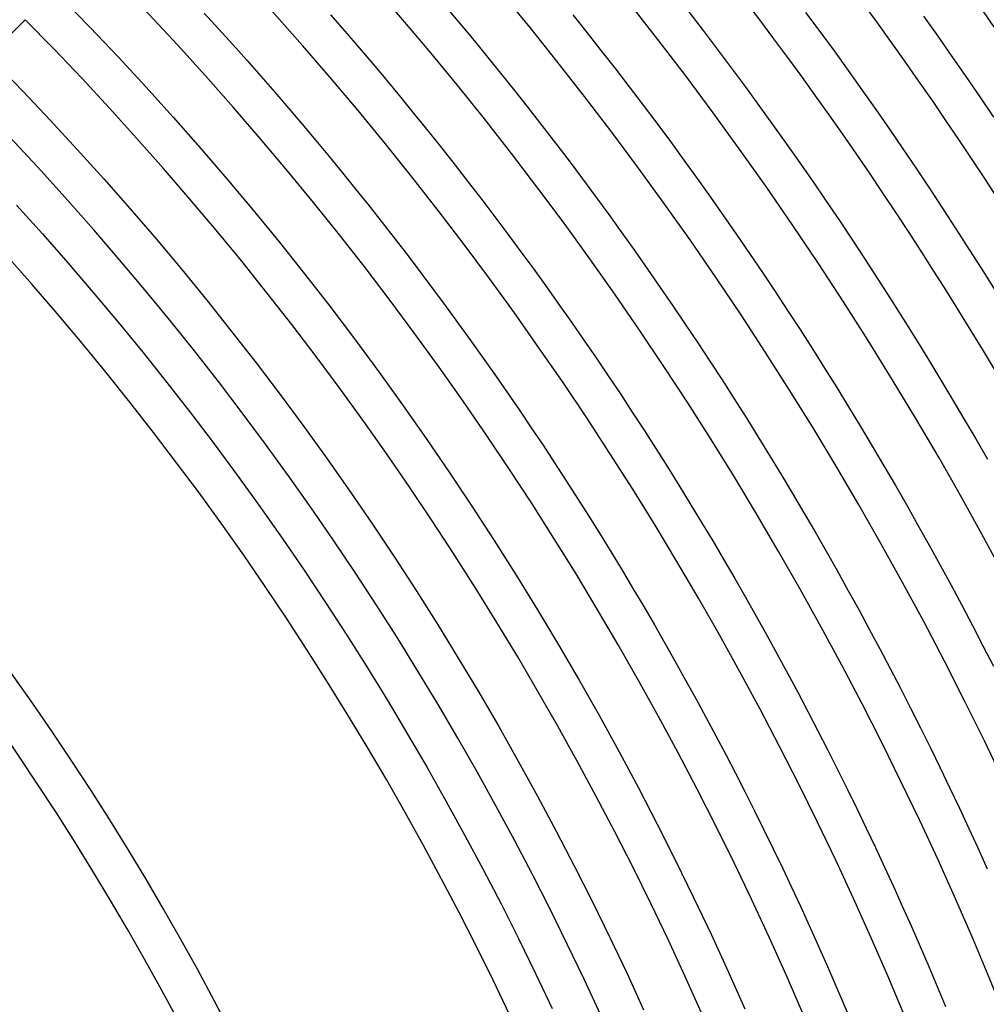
# Model space of a CAD drawing. Header units: millimetres. Extents: x -535 to 535, y -535 to 535.
# Tile 86 of 106: x 229 to 323, y 132 to 227. Entities that reach past the tile are written whole.
import ezdxf

# ---------------------------------------------------------------- set-up
doc = ezdxf.new("R2010")
doc.units = ezdxf.units.MM
doc.layers.add('THICK', color=7, linetype='Continuous')

msp = doc.modelspace()

# ---------------------------------------------------------------- linework, layer by layer
at = {"layer": 'THICK'}
for p, q in [((233.318, 229.111), (236.08, 226.264)), ((270.407, 228.465), (271.796, 226.811)), ((247.167, 227.606), (248.551, 226.094)), ((259.414, 227.441), (260.796, 225.855)), ((282.915, 227.438), (284.297, 225.708)), ((294.146, 227.732), (295.53, 225.934)), ((305.48, 227.69), (306.864, 225.822)), ((316.909, 227.307), (318.29, 225.37)), ((226.27, 223.441), (229.805, 226.977)), ((236.08, 226.264), (238.807, 223.384)), ((271.796, 226.811), (273.174, 225.149)), ((248.551, 226.094), (249.925, 224.574)), ((260.796, 225.855), (262.169, 224.26)), ((284.297, 225.708), (285.669, 223.969)), ((295.53, 225.934), (296.903, 224.127)), ((306.864, 225.822), (308.235, 223.946)), ((318.29, 225.37), (319.659, 223.424)), ((249.925, 224.574), (251.29, 223.045)), ((273.174, 225.149), (274.543, 223.478)), ((262.169, 224.26), (263.532, 222.656)), ((274.543, 223.478), (275.901, 221.799)), ((285.669, 223.969), (287.03, 222.223)), ((296.903, 224.127), (298.264, 222.312)), ((308.235, 223.946), (309.596, 222.062)), ((319.659, 223.424), (321.016, 221.47)), ((226.896, 222.805), (229.582, 220.037)), ((238.807, 223.384), (241.499, 220.471)), ((251.29, 223.045), (252.646, 221.508)), ((263.532, 222.656), (264.886, 221.044)), ((252.646, 221.508), (253.993, 219.963)), ((275.901, 221.799), (277.249, 220.112)), ((287.03, 222.223), (288.38, 220.468)), ((298.264, 222.312), (299.615, 220.488)), ((309.596, 222.062), (310.945, 220.169)), ((264.886, 221.044), (266.229, 219.424)), ((321.016, 221.47), (322.361, 219.508)), ((229.582, 220.037), (232.234, 217.236)), ((241.499, 220.471), (244.155, 217.525)), ((253.993, 219.963), (255.33, 218.409)), ((277.249, 220.112), (278.586, 218.417)), ((288.38, 220.468), (289.719, 218.704)), ((299.615, 220.488), (300.954, 218.656)), ((310.945, 220.169), (312.282, 218.268)), ((266.229, 219.424), (267.563, 217.796)), ((289.719, 218.704), (291.048, 216.933)), ((300.954, 218.656), (302.283, 216.816)), ((322.361, 219.508), (323.694, 217.537)), ((255.33, 218.409), (256.658, 216.848)), ((267.563, 217.796), (268.886, 216.16)), ((278.586, 218.417), (279.913, 216.713)), ((312.282, 218.268), (313.608, 216.359)), ((232.234, 217.236), (234.852, 214.403)), ((244.155, 217.525), (246.776, 214.548)), ((256.658, 216.848), (257.976, 215.278)), ((279.913, 216.713), (281.23, 215.002)), ((291.048, 216.933), (292.366, 215.154)), ((302.283, 216.816), (303.6, 214.968)), ((268.886, 216.16), (270.2, 214.516)), ((313.608, 216.359), (314.922, 214.442)), ((257.976, 215.278), (259.284, 213.7)), ((281.23, 215.002), (282.536, 213.282)), ((292.366, 215.154), (293.673, 213.366)), ((303.6, 214.968), (304.905, 213.112)), ((234.852, 214.403), (237.435, 211.538)), ((246.776, 214.548), (249.36, 211.539)), ((270.2, 214.516), (271.503, 212.864)), ((314.922, 214.442), (316.224, 212.517)), ((259.284, 213.7), (260.583, 212.115)), ((282.536, 213.282), (283.832, 211.554)), ((293.673, 213.366), (294.969, 211.571)), ((304.905, 213.112), (306.2, 211.248)), ((260.583, 212.115), (261.872, 210.521)), ((271.503, 212.864), (272.797, 211.203)), ((316.224, 212.517), (317.514, 210.584)), ((237.435, 211.538), (239.984, 208.643)), ((249.36, 211.539), (251.907, 208.499)), ((272.797, 211.203), (274.08, 209.535)), ((283.832, 211.554), (285.117, 209.819)), ((294.969, 211.571), (296.254, 209.767)), ((306.2, 211.248), (307.483, 209.376)), ((261.872, 210.521), (263.151, 208.92)), ((317.514, 210.584), (318.793, 208.643)), ((274.08, 209.535), (275.353, 207.86)), ((285.117, 209.819), (286.392, 208.076)), ((296.254, 209.767), (297.529, 207.956)), ((307.483, 209.376), (308.754, 207.497)), ((228.944, 209.009), (231.462, 206.217)), ((239.984, 208.643), (242.497, 205.717)), ((251.907, 208.499), (254.418, 205.428)), ((263.151, 208.92), (264.421, 207.311)), ((318.793, 208.643), (320.06, 206.695)), ((264.421, 207.311), (265.68, 205.694)), ((275.353, 207.86), (276.616, 206.176)), ((286.392, 208.076), (287.656, 206.325)), ((297.529, 207.956), (298.792, 206.137)), ((308.754, 207.497), (310.014, 205.61)), ((231.462, 206.217), (233.946, 203.394)), ((287.656, 206.325), (288.909, 204.566)), ((320.06, 206.695), (321.315, 204.738)), ((242.497, 205.717), (244.974, 202.76)), ((254.418, 205.428), (256.891, 202.327)), ((265.68, 205.694), (266.93, 204.069)), ((276.616, 206.176), (277.869, 204.485)), ((298.792, 206.137), (300.043, 204.311)), ((310.014, 205.61), (311.263, 203.715)), ((277.869, 204.485), (279.111, 202.786)), ((288.909, 204.566), (290.152, 202.8)), ((300.043, 204.311), (301.284, 202.477)), ((321.315, 204.738), (322.558, 202.775)), ((233.946, 203.394), (236.396, 200.541)), ((266.93, 204.069), (268.17, 202.437)), ((311.263, 203.715), (312.499, 201.812)), ((244.974, 202.76), (247.415, 199.774)), ((268.17, 202.437), (269.4, 200.797)), ((279.111, 202.786), (280.343, 201.08)), ((290.152, 202.8), (291.383, 201.027)), ((301.284, 202.477), (302.514, 200.635)), ((322.558, 202.775), (323.789, 200.803)), ((256.891, 202.327), (259.326, 199.196)), ((312.499, 201.812), (313.725, 199.902)), ((236.396, 200.541), (238.811, 197.659)), ((269.4, 200.797), (270.62, 199.15)), ((280.343, 201.08), (281.564, 199.366)), ((291.383, 201.027), (292.604, 199.245)), ((302.514, 200.635), (303.732, 198.786)), ((247.415, 199.774), (249.82, 196.758)), ((313.725, 199.902), (314.938, 197.985)), ((259.326, 199.196), (261.723, 196.036)), ((270.62, 199.15), (271.83, 197.496)), ((281.564, 199.366), (282.775, 197.644)), ((292.604, 199.245), (293.814, 197.457)), ((303.732, 198.786), (304.939, 196.93)), ((238.811, 197.659), (241.191, 194.748)), ((282.775, 197.644), (283.975, 195.916)), ((314.938, 197.985), (316.14, 196.06)), ((249.82, 196.758), (252.188, 193.714)), ((271.83, 197.496), (273.029, 195.834)), ((293.814, 197.457), (295.013, 195.661)), ((304.939, 196.93), (306.135, 195.066)), ((261.723, 196.036), (264.082, 192.847)), ((273.029, 195.834), (274.219, 194.165)), ((283.975, 195.916), (285.165, 194.18)), ((316.14, 196.06), (317.33, 194.128)), ((295.013, 195.661), (296.201, 193.857)), ((306.135, 195.066), (307.319, 193.195)), ((241.191, 194.748), (243.536, 191.808)), ((274.219, 194.165), (275.398, 192.488)), ((285.165, 194.18), (286.344, 192.437)), ((296.201, 193.857), (297.378, 192.047)), ((317.33, 194.128), (318.509, 192.188)), ((252.188, 193.714), (254.52, 190.64)), ((264.082, 192.847), (266.401, 189.63)), ((307.319, 193.195), (308.492, 191.316)), ((275.398, 192.488), (276.567, 190.805)), ((286.344, 192.437), (287.513, 190.686)), ((297.378, 192.047), (298.544, 190.229)), ((318.509, 192.188), (319.675, 190.242)), ((243.536, 191.808), (245.844, 188.84)), ((308.492, 191.316), (309.653, 189.431)), ((254.52, 190.64), (256.813, 187.539)), ((276.567, 190.805), (277.726, 189.114)), ((287.513, 190.686), (288.671, 188.929)), ((298.544, 190.229), (299.699, 188.405)), ((319.675, 190.242), (320.83, 188.288)), ((266.401, 189.63), (268.682, 186.384)), ((277.726, 189.114), (278.875, 187.417)), ((309.653, 189.431), (310.803, 187.538)), ((245.844, 188.84), (248.117, 185.844)), ((288.671, 188.929), (289.818, 187.164)), ((299.699, 188.405), (300.843, 186.573)), ((320.83, 188.288), (321.972, 186.327)), ((256.813, 187.539), (259.069, 184.41)), ((278.875, 187.417), (280.013, 185.712)), ((289.818, 187.164), (290.954, 185.393)), ((310.803, 187.538), (311.941, 185.639)), ((268.682, 186.384), (270.923, 183.112)), ((300.843, 186.573), (301.976, 184.734)), ((321.972, 186.327), (323.103, 184.36)), ((248.117, 185.844), (250.352, 182.821)), ((280.013, 185.712), (281.14, 184)), ((290.954, 185.393), (292.08, 183.615)), ((311.941, 185.639), (313.068, 183.733)), ((259.069, 184.41), (261.287, 181.255)), ((301.976, 184.734), (303.097, 182.889)), ((281.14, 184), (282.258, 182.282)), ((292.08, 183.615), (293.194, 181.83)), ((313.068, 183.733), (314.183, 181.82)), ((250.352, 182.821), (252.552, 179.771)), ((270.923, 183.112), (273.124, 179.812)), ((303.097, 182.889), (304.207, 181.036)), ((282.258, 182.282), (283.364, 180.557)), ((293.194, 181.83), (294.298, 180.038)), ((314.183, 181.82), (315.286, 179.9)), ((261.287, 181.255), (263.466, 178.072)), ((283.364, 180.557), (284.46, 178.825)), ((304.207, 181.036), (305.306, 179.177)), ((252.552, 179.771), (254.714, 176.695)), ((273.124, 179.812), (275.285, 176.486)), ((294.298, 180.038), (295.391, 178.239)), ((315.286, 179.9), (316.377, 177.973)), ((284.46, 178.825), (285.546, 177.086)), ((305.306, 179.177), (306.393, 177.312)), ((263.466, 178.072), (265.607, 174.863)), ((295.391, 178.239), (296.473, 176.434)), ((316.377, 177.973), (317.457, 176.04)), ((254.714, 176.695), (256.838, 173.592)), ((285.546, 177.086), (286.621, 175.341)), ((306.393, 177.312), (307.469, 175.439)), ((275.285, 176.486), (277.405, 173.134)), ((296.473, 176.434), (297.544, 174.622)), ((317.457, 176.04), (318.525, 174.1)), ((265.607, 174.863), (267.708, 171.629)), ((286.621, 175.341), (287.685, 173.589)), ((307.469, 175.439), (308.533, 173.56)), ((297.544, 174.622), (298.603, 172.804)), ((318.525, 174.1), (319.581, 172.154)), ((256.838, 173.592), (258.925, 170.464)), ((277.405, 173.134), (279.485, 169.757)), ((287.685, 173.589), (288.739, 171.831)), ((298.603, 172.804), (299.652, 170.979)), ((308.533, 173.56), (309.586, 171.675)), ((319.581, 172.154), (320.625, 170.201)), ((267.708, 171.629), (269.77, 168.369)), ((288.739, 171.831), (289.782, 170.067)), ((299.652, 170.979), (300.689, 169.148)), ((309.586, 171.675), (310.628, 169.783)), ((258.925, 170.464), (260.973, 167.311)), ((289.782, 170.067), (290.814, 168.296)), ((320.625, 170.201), (321.658, 168.242)), ((279.485, 169.757), (281.523, 166.354)), ((300.689, 169.148), (301.715, 167.31)), ((310.628, 169.783), (311.658, 167.885)), ((269.77, 168.369), (271.792, 165.084)), ((290.814, 168.296), (291.835, 166.519)), ((321.658, 168.242), (322.678, 166.277)), ((260.973, 167.311), (262.983, 164.133)), ((301.715, 167.31), (302.73, 165.467)), ((311.658, 167.885), (312.676, 165.981)), ((281.523, 166.354), (283.52, 162.927)), ((291.835, 166.519), (292.845, 164.735)), ((322.678, 166.277), (323.686, 164.305)), ((302.73, 165.467), (303.734, 163.617)), ((312.676, 165.981), (313.683, 164.071)), ((271.792, 165.084), (273.775, 161.776)), ((292.845, 164.735), (293.845, 162.946)), ((262.983, 164.133), (264.955, 160.931)), ((303.734, 163.617), (304.727, 161.761)), ((313.683, 164.071), (314.678, 162.154)), ((283.52, 162.927), (285.476, 159.476)), ((293.845, 162.946), (294.833, 161.15)), ((273.775, 161.776), (275.717, 158.443)), ((304.727, 161.761), (305.708, 159.899)), ((314.678, 162.154), (315.661, 160.231)), ((264.955, 160.931), (266.887, 157.706)), ((294.833, 161.15), (295.811, 159.349)), ((285.476, 159.476), (287.389, 156.002)), ((305.708, 159.899), (306.677, 158.031)), ((315.661, 160.231), (316.633, 158.303)), ((295.811, 159.349), (296.777, 157.541)), ((266.887, 157.706), (268.781, 154.457)), ((275.717, 158.443), (277.618, 155.087)), ((296.777, 157.541), (297.733, 155.728)), ((306.677, 158.031), (307.636, 156.158)), ((316.633, 158.303), (317.592, 156.368)), ((287.389, 156.002), (289.26, 152.505)), ((297.733, 155.728), (298.677, 153.909)), ((307.636, 156.158), (308.583, 154.278)), ((317.592, 156.368), (318.54, 154.428)), ((277.618, 155.087), (279.479, 151.708)), ((268.781, 154.457), (270.634, 151.185)), ((298.677, 153.909), (299.61, 152.084)), ((308.583, 154.278), (309.518, 152.393)), ((318.54, 154.428), (319.476, 152.482)), ((289.26, 152.505), (291.089, 148.985)), ((299.61, 152.084), (300.533, 150.254)), ((309.518, 152.393), (310.442, 150.502)), ((319.476, 152.482), (320.401, 150.53)), ((270.634, 151.185), (272.448, 147.892)), ((279.479, 151.708), (281.299, 148.307)), ((300.533, 150.254), (301.444, 148.417)), ((310.442, 150.502), (311.354, 148.605)), ((320.401, 150.53), (321.313, 148.573)), ((291.089, 148.985), (292.874, 145.443)), ((281.299, 148.307), (283.077, 144.884)), ((301.444, 148.417), (302.343, 146.576)), ((311.354, 148.605), (312.255, 146.703)), ((321.313, 148.573), (322.213, 146.61)), ((272.448, 147.892), (274.222, 144.576)), ((302.343, 146.576), (303.232, 144.729)), ((312.255, 146.703), (313.144, 144.796)), ((322.213, 146.61), (323.102, 144.642)), ((292.874, 145.443), (294.617, 141.88)), ((274.222, 144.576), (275.956, 141.239)), ((283.077, 144.884), (284.813, 141.44)), ((303.232, 144.729), (304.109, 142.876)), ((313.144, 144.796), (314.021, 142.883)), ((304.109, 142.876), (304.975, 141.019)), ((314.021, 142.883), (314.887, 140.965)), ((284.813, 141.44), (286.508, 137.975)), ((294.617, 141.88), (296.316, 138.296)), ((275.956, 141.239), (277.648, 137.882)), ((304.975, 141.019), (305.83, 139.156)), ((314.887, 140.965), (315.741, 139.041)), ((305.83, 139.156), (306.673, 137.287)), ((315.741, 139.041), (316.584, 137.113)), ((277.648, 137.882), (279.3, 134.504)), ((286.508, 137.975), (288.161, 134.49)), ((296.316, 138.296), (297.972, 134.692)), ((306.673, 137.287), (307.505, 135.414)), ((316.584, 137.113), (317.414, 135.179)), ((297.972, 134.692), (299.584, 131.068)), ((307.505, 135.414), (308.325, 133.536)), ((317.414, 135.179), (318.233, 133.24)), ((279.3, 134.504), (280.911, 131.106)), ((288.161, 134.49), (289.771, 130.985)), ((308.325, 133.536), (309.134, 131.652)), ((318.233, 133.24), (319.04, 131.296)), ((309.134, 131.652), (309.931, 129.764))]:
    msp.add_line(p, q, dxfattribs=at)
for radius, start, end in [(449, 0.2552, 44.7448), (440, 0.26041, 44.73958), (431, 0.26585, 44.73414), (422, 0.27152, 44.72847), (413, 0.27748, 44.72256), (404, 0.28367, 44.71638), (395, 0.29009, 44.7099), (386, 0.29685, 44.70314), (377, 0.30395, 44.69604), (368, 0.3114, 44.68859), (359, 0.31919, 44.6808), (350, 0.32739, 44.6726), (341, 0.33547, 44.66452), (332, 0.34515, 44.65484), (323, 0.35455, 44.6455), (314, 0.3636, 44.63639), (306, 0.37403, 44.62596), (281, 0.40732, 44.59273), (277, 0.41316, 44.58683), (250, 0.45779, 44.5422), (246, 0.46524, 44.53475)]:
    msp.add_arc((0, 0), radius, start, end, dxfattribs=at)

doc.saveas('drawing.dxf')
